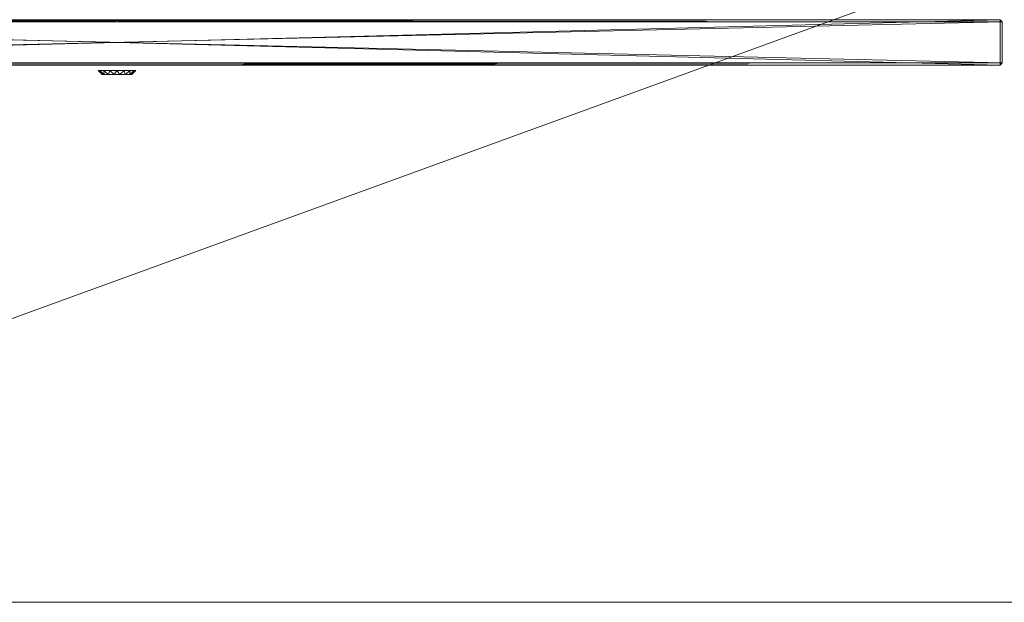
# Model space of a CAD drawing. Header units: inches. Extents: x -435 to -105, y -58 to 70.
# Tile 249 of 256: x -181 to -162, y 45 to 56. Entities that reach past the tile are written whole.
import ezdxf

# ---------------------------------------------------------------- set-up
doc = ezdxf.new("R2010")
doc.units = ezdxf.units.IN
doc.header["$LTSCALE"] = 0.285583
doc.header["$MEASUREMENT"] = 0
for name, color, linetype, true_color in [('CET color Burlywood4', 7, 'Continuous', 0x8d7057), ('CET color Grey71', 7, 'Continuous', 0xb4b4b4), ('CET color Grey80', 7, 'Continuous', 0xcdcec9)]:
    doc.layers.add(name, color=color, linetype=linetype, true_color=true_color)
doc.layers.add('CET Default', color=7, linetype='Continuous')

# ---------------------------------------------------------------- blocks, each defined once
blk = doc.blocks.new('*C15')
at = {"layer": 'CET color Burlywood4', "linetype": 'Continuous', "lineweight": 0}
mesh = blk.add_polyface(dxfattribs=at)
corners = [(0, 24, 27.758), (66, 24, 27.758), (0, 24, 27.75), (66, 24, 27.75), (0, 0, 27.758), (0, 0, 27.75), (66, 0, 27.75), (66, 0, 27.758)]
mesh.append_faces([[corners[k] for k in face] for face in [(5, 3, 6, 5)]], dxfattribs={"vtx0": -1, "vtx3": -1})
mesh.append_faces([[corners[k] for k in face] for face in [(0, 1, 2, 0), (4, 0, 5, 4), (7, 1, 4, 7), (7, 4, 6, 7), (1, 7, 3, 1)]], dxfattribs={"vtx1": -1})
mesh.append_faces([[corners[k] for k in face] for face in [(1, 3, 2, 1), (0, 2, 5, 0), (5, 2, 3, 5), (1, 0, 4, 1), (4, 5, 6, 4), (7, 6, 3, 7)]], dxfattribs={"vtx2": -1})
at = {"layer": 'CET color Grey80', "linetype": 'Continuous', "lineweight": 0}
mesh = blk.add_polyface(dxfattribs=at)
corners = [(0, 24, 29), (66, 24, 29), (0, 24, 28.992), (66, 24, 28.992), (0, 0, 29), (0, 0, 28.992), (66, 0, 28.992), (66, 0, 29)]
mesh.append_faces([[corners[k] for k in face] for face in [(5, 3, 6, 5)]], dxfattribs={"vtx0": -1, "vtx3": -1})
mesh.append_faces([[corners[k] for k in face] for face in [(0, 1, 2, 0), (4, 0, 5, 4), (7, 1, 4, 7), (7, 4, 6, 7), (1, 7, 3, 1)]], dxfattribs={"vtx1": -1})
mesh.append_faces([[corners[k] for k in face] for face in [(1, 3, 2, 1), (0, 2, 5, 0), (5, 2, 3, 5), (1, 0, 4, 1), (4, 5, 6, 4), (7, 6, 3, 7)]], dxfattribs={"vtx2": -1})
mesh = blk.add_polyface(dxfattribs=at)
corners = [(66, 0, 28.992), (0, 0, 28.992), (66, 0, 27.758), (0, 0, 27.758), (66, 24, 28.992), (66, 24, 27.758), (0, 24, 28.992), (0, 24, 27.758)]
mesh.append_faces([[corners[k] for k in face] for face in [(0, 1, 2, 0), (4, 0, 5, 4), (6, 4, 7, 6), (1, 6, 3, 1)]], dxfattribs={"vtx1": -1})
mesh.append_faces([[corners[k] for k in face] for face in [(1, 3, 2, 1), (0, 2, 5, 0), (4, 5, 7, 4), (6, 7, 3, 6)]], dxfattribs={"vtx2": -1})
blk = doc.blocks.new('*C20')
at = {"layer": 'CET Default', "linetype": 'Continuous', "lineweight": 0}
blk.add_blockref('*C15', (-195.277, 44.729), dxfattribs=at)
blk = doc.blocks.new('*C10')
at = {"layer": 'CET color Grey71', "linetype": 'Continuous', "lineweight": 0}
mesh = blk.add_polyface(dxfattribs=at)
corners = [(16.804, -0.1, 19.384), (16.755, -0.179, 19.305), (16.83, -0.1, 19.25), (16.713, -0.179, 19.406), (16.728, -0.1, 19.497), (16.636, -0.179, 19.483), (16.614, -0.1, 19.573), (16.535, -0.179, 19.525), (16.48, -0.1, 19.6), (16.426, -0.179, 19.525), (16.346, -0.1, 19.573), (16.325, -0.179, 19.483), (16.233, -0.1, 19.497), (16.248, -0.179, 19.406), (16.157, -0.1, 19.384), (16.206, -0.179, 19.305), (16.13, -0.1, 19.25), (16.206, -0.179, 19.195), (16.157, -0.1, 19.116), (16.248, -0.179, 19.094), (16.233, -0.1, 19.003), (16.325, -0.179, 19.017), (16.346, -0.1, 18.927), (16.426, -0.179, 18.975), (16.48, -0.1, 18.9), (16.535, -0.179, 18.975), (16.614, -0.1, 18.927), (16.636, -0.179, 19.017), (16.728, -0.1, 19.003), (16.713, -0.179, 19.094), (16.804, -0.1, 19.116), (16.755, -0.179, 19.195)]
mesh.append_faces([[corners[k] for k in face] for face in [(0, 1, 2, 0), (0, 3, 1, 0), (4, 3, 0, 4), (4, 5, 3, 4), (6, 5, 4, 6), (6, 7, 5, 6), (8, 7, 6, 8), (8, 9, 7, 8), (10, 9, 8, 10), (10, 11, 9, 10), (12, 11, 10, 12), (12, 13, 11, 12), (14, 13, 12, 14), (14, 15, 13, 14), (16, 15, 14, 16), (16, 17, 15, 16), (18, 17, 16, 18), (18, 19, 17, 18), (20, 19, 18, 20), (20, 21, 19, 20), (22, 21, 20, 22), (22, 23, 21, 22), (24, 23, 22, 24), (24, 25, 23, 24), (26, 25, 24, 26), (26, 27, 25, 26), (28, 27, 26, 28), (28, 29, 27, 28), (30, 29, 28, 30), (30, 31, 29, 30), (2, 31, 30, 2), (2, 1, 31, 2)]])
mesh.append_faces([[corners[k] for k in face] for face in [(2, 6, 4, 2), (1, 5, 7, 1), (2, 8, 6, 2), (1, 7, 9, 1), (2, 10, 8, 2), (1, 9, 11, 1), (2, 12, 10, 2), (1, 11, 13, 1), (2, 14, 12, 2), (1, 13, 15, 1), (2, 16, 14, 2), (1, 15, 17, 1), (2, 18, 16, 2), (1, 17, 19, 1), (2, 20, 18, 2), (1, 19, 21, 1), (2, 22, 20, 2), (1, 21, 23, 1), (2, 24, 22, 2), (1, 23, 25, 1), (2, 26, 24, 2), (1, 25, 27, 1), (2, 28, 26, 2), (1, 27, 29, 1)]], dxfattribs={"vtx0": -1, "vtx2": -1, "vtx3": -1})
mesh.append_faces([[corners[k] for k in face] for face in [(2, 4, 0, 2), (1, 29, 31, 1)]], dxfattribs={"vtx0": -1, "vtx3": -1})
mesh.append_faces([[corners[k] for k in face] for face in [(1, 3, 5, 1), (2, 30, 28, 2)]], dxfattribs={"vtx2": -1})
at = {"layer": 'CET color Grey80', "linetype": 'Continuous', "lineweight": 0}
mesh = blk.add_polyface(dxfattribs=at)
corners = [(0.039, 0.844, 33.961), (32.921, 0.844, 33.961), (32.921, 0, 33.961), (0.039, 0, 33.961), (32.961, 0.039, 34), (0, 0.039, 34), (32.961, 0.804, 34), (0, 0.804, 34)]
mesh.append_faces([[corners[k] for k in face] for face in [(0, 2, 3, 0), (3, 4, 5, 3), (5, 6, 7, 5), (7, 1, 0, 7)]], dxfattribs={"vtx0": -1, "vtx3": -1})
mesh.append_faces([[corners[k] for k in face] for face in [(0, 1, 2, 0), (3, 2, 4, 3), (5, 4, 6, 5), (7, 6, 1, 7)]], dxfattribs={"vtx2": -1})
mesh = blk.add_polyface(dxfattribs=at)
corners = [(32.921, 0.844, 18.289), (0.039, 0.844, 18.289), (0.039, 0, 18.289), (32.921, 0, 18.289), (0, 0.039, 18.25), (32.961, 0.039, 18.25), (0, 0.804, 18.25), (32.961, 0.804, 18.25)]
mesh.append_faces([[corners[k] for k in face] for face in [(0, 2, 3, 0), (3, 4, 5, 3), (5, 6, 7, 5), (7, 1, 0, 7)]], dxfattribs={"vtx0": -1, "vtx3": -1})
mesh.append_faces([[corners[k] for k in face] for face in [(0, 1, 2, 0), (3, 2, 4, 3), (5, 4, 6, 5), (7, 6, 1, 7)]], dxfattribs={"vtx2": -1})
mesh = blk.add_polyface(dxfattribs=at)
corners = [(0.039, 0.844, 18.289), (32.921, 0.844, 33.961), (32.921, 0.844, 18.289), (0.039, 0.844, 33.961)]
mesh.append_faces([[corners[k] for k in face] for face in [(0, 1, 2, 0)]], dxfattribs={"vtx0": -1, "vtx3": -1})
mesh.append_faces([[corners[k] for k in face] for face in [(0, 3, 1, 0)]], dxfattribs={"vtx2": -1})
mesh = blk.add_polyface(dxfattribs=at)
corners = [(32.921, 0.844, 33.961), (32.921, 0.844, 18.289), (32.921, 0, 18.289), (32.921, 0, 33.961), (32.961, 0.039, 18.25), (32.961, 0.039, 34), (32.961, 0.804, 18.25), (32.961, 0.804, 34)]
mesh.append_faces([[corners[k] for k in face] for face in [(0, 2, 3, 0), (3, 4, 5, 3), (5, 6, 7, 5), (7, 1, 0, 7)]], dxfattribs={"vtx0": -1, "vtx3": -1})
mesh.append_faces([[corners[k] for k in face] for face in [(0, 1, 2, 0), (3, 2, 4, 3), (5, 4, 6, 5), (7, 6, 1, 7)]], dxfattribs={"vtx2": -1})
mesh = blk.add_polyface(dxfattribs=at)
corners = [(0.039, 0, 18.289), (32.921, 0, 18.289), (32.921, 0, 33.961), (0.039, 0, 33.961)]
mesh.append_faces([[corners[k] for k in face] for face in [(0, 2, 3, 0)]], dxfattribs={"vtx0": -1, "vtx3": -1})
mesh.append_faces([[corners[k] for k in face] for face in [(0, 1, 2, 0)]], dxfattribs={"vtx2": -1})
blk = doc.blocks.new('*C12')
at = {"layer": 'CET Default', "linetype": 'Continuous', "lineweight": 0}
blk.add_blockref('*C10', (-195.277, 54.729, 29), dxfattribs=at)

msp = doc.modelspace()

# ---------------------------------------------------------------- block references
at = {"layer": 'CET Default', "linetype": 'Continuous', "lineweight": 0}
for name in ['*C12', '*C20']:
    msp.add_blockref(name, (0, 0), dxfattribs=at)

doc.saveas('drawing.dxf')
